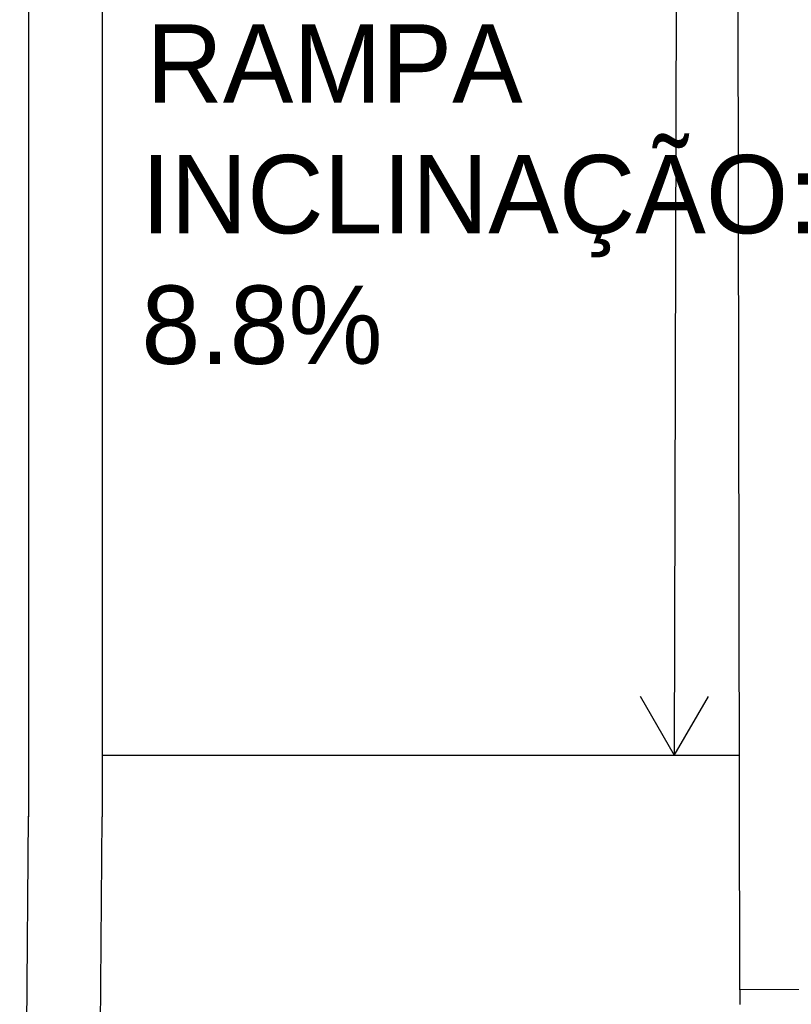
# Model space of a CAD drawing. Header units: inches. Extents: x 340 to 434, y 139 to 254.
# Tile 180 of 256: x 386.27 to 387.85, y 171.1 to 173.11. Entities that reach past the tile are written whole.
import ezdxf

# ---------------------------------------------------------------- set-up
doc = ezdxf.new("R2010")
doc.units = ezdxf.units.IN
doc.header["$MEASUREMENT"] = 0
for name, color, linetype in [('TJ-ESQUADRIA2', 2, 'Continuous'), ('TJ-PAREDE', 5, 'Continuous'), ('TJ-PAREDEMURO', 3, 'Continuous'), ('TJ-PISO', 1, 'Continuous'), ('TJ-TEXTO01 1PARA100', 1, 'Continuous')]:
    doc.layers.add(name, color=color, linetype=linetype)
doc.styles.add('ARIAL', font='arial.ttf')

msp = doc.modelspace()

# ---------------------------------------------------------------- linework, layer by layer
at = {"layer": 'TJ-ESQUADRIA2'}
msp.add_line((387.7446, 171.1302), (387.7447, 171.1002), dxfattribs=at)
at = {"layer": 'TJ-PAREDE'}
for p, q in [((387.7446, 171.1302), (387.7397, 174.1314)), ((387.8946, 171.1305), (387.7446, 171.1302))]:
    msp.add_line(p, q, dxfattribs=at)
at = {"layer": 'TJ-PAREDEMURO'}
for p, q in [((386.2911, 173.8467), (386.2911, 171.4835)), ((386.4411, 173.8467), (386.4411, 171.4835)), ((386.2728, 169.2047), (386.2911, 171.4847)), ((386.4228, 169.2035), (386.4411, 171.4835))]:
    msp.add_line(p, q, dxfattribs=at)
at = {"layer": 'TJ-PISO'}
for p, q in [((387.6156, 173.8076), (387.6106, 171.6085)), ((387.611, 171.6085), (387.5412, 171.7289)), ((387.6106, 171.6085), (387.6804, 171.7289)), ((387.7428, 171.6085), (386.4413, 171.6085))]:
    msp.add_line(p, q, dxfattribs=at)

# ---------------------------------------------------------------- texts
at = {"layer": 'TJ-TEXTO01 1PARA100', "insert": (386.5212, 173.1018), "char_height": 0.16, "width": 0.798848, "attachment_point": 1, "style": 'ARIAL'}
msp.add_mtext('{\\W0.170863; }RAMPA\\PINCLINAÇÃO: 8.8%', dxfattribs=at)

doc.saveas('drawing.dxf')
